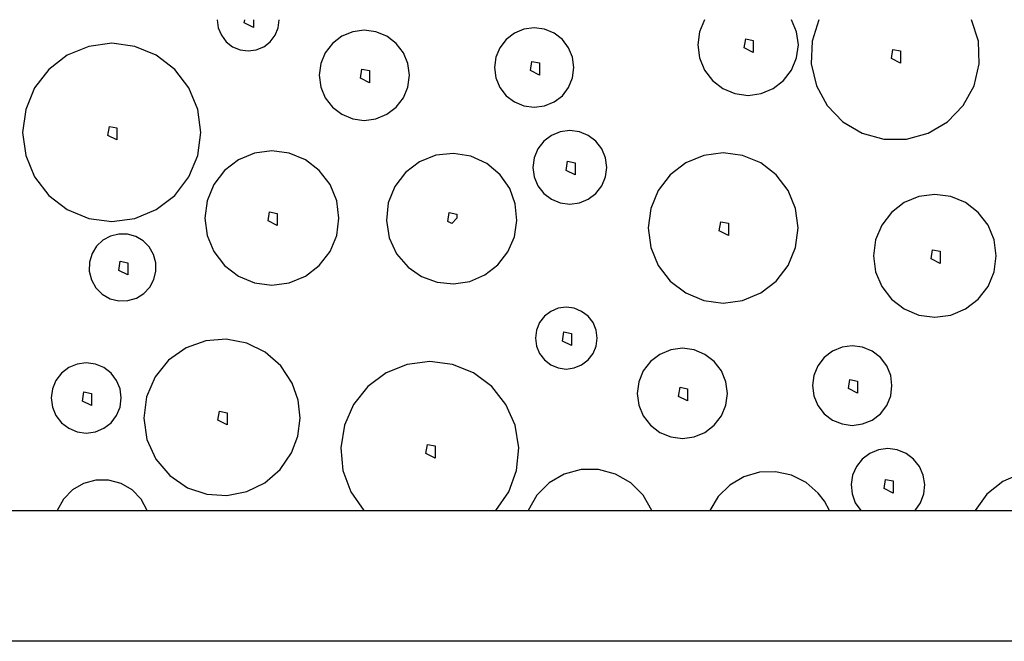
# Model space of a CAD drawing. Extents: x -94 to 1256, y 388 to 888.
# Tile 15 of 51: x 122.05 to 134.09, y 709.86 to 717.46. Entities that reach past the tile are written whole.
import ezdxf

# ---------------------------------------------------------------- set-up
doc = ezdxf.new("R2010")
doc.units = 0
doc.layers.get('0').update_dxf_attribs({"lineweight": 25})
doc.layers.add('X_Geometrie', color=7, linetype='Continuous', lineweight=25)
doc.layers.add('X_Schraffur', color=7, linetype='Continuous', lineweight=25, true_color=0xc0c0c0)

# ---------------------------------------------------------------- blocks, each defined once
blk = doc.blocks.new('Polygon-A07F5X39WF', base_point=(121.759, 709.863))
at = {"color": 0, "linetype": 'ByBlock', "lineweight": -2, "ltscale": 0.25}
for p, q in [((121.759, 711.463), (340.63, 711.463)), ((340.63, 709.863), (121.759, 709.863))]:
    blk.add_line(p, q, dxfattribs=at)
blk = doc.blocks.new('Schraffur-A07F5X3JWF', base_point=(118.259, 711.463))
at = {"color": 0, "linetype": 'ByBlock', "lineweight": -2, "ltscale": 0.25}
for p, q in [((124.468, 717.463), (124.48, 717.364)), ((124.48, 717.364), (124.517, 717.272)), ((124.798, 717.423), (124.805, 717.463)), ((124.91, 717.367), (124.798, 717.423)), ((124.91, 717.463), (124.91, 717.367)), ((125.174, 717.272), (125.211, 717.364)), ((125.211, 717.364), (125.223, 717.463)), ((128.344, 717.363), (128.218, 717.347)), ((128.469, 717.347), (128.344, 717.363)), ((130.426, 717.463), (130.364, 717.315)), ((131.551, 717.315), (131.489, 717.463)), ((131.823, 717.463), (131.741, 717.2)), ((133.774, 717.2), (133.692, 717.463)), ((124.517, 717.272), (124.577, 717.193)), ((125.114, 717.193), (125.174, 717.272)), ((125.99, 717.26), (125.876, 717.173)), ((126.123, 717.315), (125.99, 717.26)), ((126.265, 717.334), (126.123, 717.315)), ((126.408, 717.315), (126.265, 717.334)), ((126.541, 717.26), (126.408, 717.315)), ((126.655, 717.173), (126.541, 717.26)), ((128.101, 717.298), (128, 717.221)), ((128.218, 717.347), (128.101, 717.298)), ((128.586, 717.298), (128.469, 717.347)), ((128.687, 717.221), (128.586, 717.298)), ((130.364, 717.315), (130.343, 717.155)), ((131.573, 717.155), (131.551, 717.315)), ((122.895, 717.136), (122.632, 717.028)), ((123.177, 717.174), (122.895, 717.136)), ((123.459, 717.136), (123.177, 717.174)), ((123.721, 717.028), (123.459, 717.136)), ((124.577, 717.193), (124.655, 717.132)), ((124.655, 717.132), (124.747, 717.094)), ((124.944, 717.094), (125.035, 717.132)), ((125.035, 717.132), (125.114, 717.193)), ((125.876, 717.173), (125.788, 717.059)), ((126.743, 717.059), (126.655, 717.173)), ((127.923, 717.121), (127.874, 717.004)), ((128, 717.221), (127.923, 717.121)), ((128.764, 717.121), (128.687, 717.221)), ((128.813, 717.004), (128.764, 717.121)), ((130.343, 717.155), (130.363, 716.996)), ((130.91, 717.117), (130.929, 717.228)), ((131.022, 717.061), (130.91, 717.117)), ((130.929, 717.228), (131.022, 717.21)), ((131.022, 717.21), (131.022, 717.061)), ((131.552, 716.996), (131.573, 717.155)), ((131.741, 717.2), (131.731, 716.925)), ((133.784, 716.925), (133.774, 717.2)), ((122.632, 717.028), (122.407, 716.855)), ((123.947, 716.855), (123.721, 717.028)), ((124.747, 717.094), (124.845, 717.081)), ((124.845, 717.081), (124.944, 717.094)), ((125.788, 717.059), (125.733, 716.926)), ((126.798, 716.926), (126.743, 717.059)), ((127.874, 717.004), (127.858, 716.878)), ((128.829, 716.878), (128.813, 717.004)), ((130.363, 716.996), (130.424, 716.847)), ((131.491, 716.847), (131.552, 716.996)), ((132.71, 716.989), (132.729, 717.1)), ((132.729, 717.1), (132.822, 717.082)), ((132.822, 717.082), (132.822, 716.933)), ((125.733, 716.926), (125.714, 716.783)), ((126.817, 716.783), (126.798, 716.926)), ((127.858, 716.878), (127.874, 716.752)), ((128.296, 716.842), (128.315, 716.953)), ((128.315, 716.953), (128.408, 716.934)), ((128.408, 716.934), (128.408, 716.786)), ((128.813, 716.752), (128.829, 716.878)), ((131.731, 716.925), (131.794, 716.656)), ((132.822, 716.933), (132.71, 716.989)), ((133.721, 716.656), (133.784, 716.925)), ((122.407, 716.855), (122.233, 716.629)), ((124.12, 716.629), (123.947, 716.855)), ((125.714, 716.783), (125.733, 716.64)), ((126.218, 716.747), (126.237, 716.858)), ((126.237, 716.858), (126.33, 716.84)), ((126.33, 716.84), (126.33, 716.691)), ((126.798, 716.64), (126.817, 716.783)), ((127.874, 716.752), (127.923, 716.635)), ((128.408, 716.786), (128.296, 716.842)), ((128.764, 716.635), (128.813, 716.752)), ((130.424, 716.847), (130.522, 716.719)), ((131.393, 716.719), (131.491, 716.847)), ((125.733, 716.64), (125.788, 716.507)), ((126.33, 716.691), (126.218, 716.747)), ((126.743, 716.507), (126.798, 716.64)), ((127.923, 716.635), (128, 716.534)), ((128.687, 716.534), (128.764, 716.635)), ((130.522, 716.719), (130.65, 716.621)), ((131.266, 716.621), (131.393, 716.719)), ((131.794, 716.656), (131.926, 716.414)), ((133.589, 716.414), (133.721, 716.656)), ((122.233, 716.629), (122.125, 716.366)), ((124.229, 716.366), (124.12, 716.629)), ((128, 716.534), (128.101, 716.457)), ((128.586, 716.457), (128.687, 716.534)), ((130.65, 716.621), (130.798, 716.559)), ((130.798, 716.559), (130.958, 716.538)), ((130.958, 716.538), (131.117, 716.559)), ((131.117, 716.559), (131.266, 716.621)), ((125.788, 716.507), (125.876, 716.393)), ((125.876, 716.393), (125.99, 716.306)), ((126.541, 716.306), (126.655, 716.393)), ((126.655, 716.393), (126.743, 716.507)), ((128.101, 716.457), (128.218, 716.409)), ((128.218, 716.409), (128.344, 716.392)), ((128.344, 716.392), (128.469, 716.409)), ((128.469, 716.409), (128.586, 716.457)), ((131.926, 716.414), (132.117, 716.216)), ((133.398, 716.216), (133.589, 716.414)), ((122.125, 716.366), (122.087, 716.084)), ((124.266, 716.084), (124.229, 716.366)), ((125.99, 716.306), (126.123, 716.251)), ((126.408, 716.251), (126.541, 716.306)), ((123.13, 716.048), (123.148, 716.159)), ((123.148, 716.159), (123.241, 716.141)), ((126.123, 716.251), (126.265, 716.232)), ((126.265, 716.232), (126.408, 716.251)), ((132.117, 716.216), (132.354, 716.075)), ((133.161, 716.075), (133.398, 716.216)), ((122.087, 716.084), (122.125, 715.802)), ((123.241, 715.993), (123.13, 716.048)), ((123.241, 716.141), (123.241, 715.993)), ((124.229, 715.802), (124.266, 716.084)), ((128.553, 716.048), (128.46, 715.976)), ((128.662, 716.093), (128.553, 716.048)), ((128.779, 716.108), (128.662, 716.093)), ((128.896, 716.093), (128.779, 716.108)), ((129.004, 716.048), (128.896, 716.093)), ((129.098, 715.976), (129.004, 716.048)), ((132.354, 716.075), (132.62, 716.002)), ((132.895, 716.002), (133.161, 716.075)), ((128.46, 715.976), (128.388, 715.883)), ((129.169, 715.883), (129.098, 715.976)), ((132.62, 716.002), (132.895, 716.002)), ((122.125, 715.802), (122.233, 715.54)), ((124.12, 715.54), (124.229, 715.802)), ((124.923, 715.83), (124.725, 715.748)), ((125.135, 715.858), (124.923, 715.83)), ((125.348, 715.83), (125.135, 715.858)), ((125.545, 715.748), (125.348, 715.83)), ((127.141, 715.806), (126.941, 715.726)), ((127.355, 715.829), (127.141, 715.806)), ((127.568, 715.794), (127.355, 715.829)), ((127.764, 715.704), (127.568, 715.794)), ((128.388, 715.883), (128.343, 715.774)), ((129.214, 715.774), (129.169, 715.883)), ((130.416, 715.804), (130.195, 715.712)), ((130.654, 715.835), (130.416, 715.804)), ((130.891, 715.804), (130.654, 715.835)), ((131.113, 715.712), (130.891, 715.804)), ((124.725, 715.748), (124.555, 715.618)), ((125.715, 715.618), (125.545, 715.748)), ((126.941, 715.726), (126.769, 715.595)), ((127.928, 715.565), (127.764, 715.704)), ((128.343, 715.774), (128.328, 715.657)), ((128.732, 715.621), (128.75, 715.732)), ((128.75, 715.732), (128.843, 715.714)), ((128.843, 715.714), (128.843, 715.566)), ((129.23, 715.657), (129.214, 715.774)), ((130.195, 715.712), (130.004, 715.566)), ((131.303, 715.566), (131.113, 715.712)), ((124.555, 715.618), (124.425, 715.448)), ((125.846, 715.448), (125.715, 715.618)), ((126.769, 715.595), (126.639, 715.424)), ((128.043, 715.399), (127.928, 715.565)), ((128.328, 715.657), (128.343, 715.541)), ((128.843, 715.566), (128.732, 715.621)), ((129.214, 715.541), (129.23, 715.657)), ((130.004, 715.566), (129.859, 715.376)), ((131.449, 715.376), (131.303, 715.566)), ((122.233, 715.54), (122.407, 715.314)), ((123.947, 715.314), (124.12, 715.54)), ((124.425, 715.448), (124.343, 715.25)), ((125.928, 715.25), (125.846, 715.448)), ((128.343, 715.541), (128.388, 715.432)), ((128.388, 715.432), (128.46, 715.339)), ((129.098, 715.339), (129.169, 715.432)), ((129.169, 715.432), (129.214, 715.541)), ((122.407, 715.314), (122.632, 715.141)), ((123.721, 715.141), (123.947, 715.314)), ((126.639, 715.424), (126.559, 715.224)), ((128.112, 715.21), (128.043, 715.399)), ((128.46, 715.339), (128.553, 715.267)), ((129.004, 715.267), (129.098, 715.339)), ((129.859, 715.376), (129.767, 715.155)), ((131.54, 715.155), (131.449, 715.376)), ((133.242, 715.327), (133.048, 715.302)), ((133.437, 715.302), (133.242, 715.327)), ((124.343, 715.25), (124.315, 715.038)), ((125.955, 715.038), (125.928, 715.25)), ((126.559, 715.224), (126.536, 715.009)), ((128.132, 715.009), (128.112, 715.21)), ((128.553, 715.267), (128.662, 715.222)), ((128.662, 715.222), (128.779, 715.206)), ((128.779, 715.206), (128.896, 715.222)), ((128.896, 715.222), (129.004, 715.267)), ((132.867, 715.227), (132.711, 715.107)), ((133.048, 715.302), (132.867, 715.227)), ((133.618, 715.227), (133.437, 715.302)), ((133.773, 715.107), (133.618, 715.227)), ((122.632, 715.141), (122.895, 715.032)), ((123.459, 715.032), (123.721, 715.141)), ((125.088, 715.002), (125.107, 715.113)), ((125.107, 715.113), (125.199, 715.094)), ((125.199, 715.094), (125.2, 714.946)), ((127.287, 714.994), (127.305, 715.106)), ((127.305, 715.106), (127.398, 715.087)), ((127.398, 715.087), (127.398, 715.035)), ((129.767, 715.155), (129.736, 714.917)), ((131.572, 714.917), (131.54, 715.155)), ((132.711, 715.107), (132.592, 714.952)), ((133.893, 714.952), (133.773, 715.107)), ((122.895, 715.032), (123.177, 714.995)), ((123.177, 714.995), (123.459, 715.032)), ((124.315, 715.038), (124.343, 714.826)), ((125.2, 714.946), (125.088, 715.002)), ((125.928, 714.826), (125.955, 715.038)), ((126.536, 715.009), (126.57, 714.797)), ((127.334, 714.971), (127.287, 714.994)), ((127.334, 714.971), (127.398, 715.035)), ((128.102, 714.81), (128.132, 715.009)), ((130.606, 714.881), (130.625, 714.992)), ((130.625, 714.992), (130.718, 714.974)), ((130.718, 714.974), (130.718, 714.825)), ((132.592, 714.952), (132.517, 714.771)), ((133.968, 714.771), (133.893, 714.952)), ((123.263, 714.842), (123.161, 714.817)), ((123.368, 714.84), (123.263, 714.842)), ((123.47, 714.812), (123.368, 714.84)), ((124.343, 714.826), (124.425, 714.628)), ((125.846, 714.628), (125.928, 714.826)), ((129.736, 714.917), (129.767, 714.679)), ((130.718, 714.825), (130.606, 714.881)), ((131.54, 714.679), (131.572, 714.917)), ((123.068, 714.766), (122.992, 714.694)), ((123.161, 714.817), (123.068, 714.766)), ((123.561, 714.759), (123.47, 714.812)), ((123.635, 714.685), (123.561, 714.759)), ((126.57, 714.797), (126.661, 714.601)), ((128.022, 714.625), (128.102, 714.81)), ((132.517, 714.771), (132.491, 714.576)), ((133.993, 714.576), (133.968, 714.771)), ((122.936, 714.605), (122.904, 714.499)), ((122.992, 714.694), (122.936, 714.605)), ((123.688, 714.594), (123.635, 714.685)), ((123.716, 714.492), (123.688, 714.594)), ((124.425, 714.628), (124.555, 714.458)), ((125.715, 714.458), (125.846, 714.628)), ((126.661, 714.601), (126.8, 714.437)), ((127.899, 714.466), (128.022, 714.625)), ((129.767, 714.679), (129.859, 714.458)), ((131.449, 714.458), (131.54, 714.679)), ((133.195, 714.54), (133.214, 714.651)), ((133.214, 714.651), (133.306, 714.633)), ((133.306, 714.633), (133.307, 714.484)), ((122.904, 714.499), (122.901, 714.388)), ((123.262, 714.398), (123.281, 714.509)), ((123.281, 714.509), (123.374, 714.49)), ((123.374, 714.49), (123.374, 714.342)), ((123.718, 714.387), (123.716, 714.492)), ((127.74, 714.343), (127.899, 714.466)), ((132.491, 714.576), (132.517, 714.382)), ((133.307, 714.484), (133.195, 714.54)), ((133.968, 714.382), (133.993, 714.576)), ((122.901, 714.388), (122.928, 714.281)), ((123.374, 714.342), (123.262, 714.398)), ((123.693, 714.285), (123.718, 714.387)), ((124.555, 714.458), (124.725, 714.328)), ((125.545, 714.328), (125.715, 714.458)), ((126.8, 714.437), (126.966, 714.322)), ((127.554, 714.263), (127.74, 714.343)), ((129.859, 714.458), (130.004, 714.268)), ((131.303, 714.268), (131.449, 714.458)), ((132.517, 714.382), (132.592, 714.201)), ((133.893, 714.201), (133.968, 714.382)), ((122.928, 714.281), (122.983, 714.185)), ((123.642, 714.192), (123.693, 714.285)), ((124.725, 714.328), (124.923, 714.246)), ((124.923, 714.246), (125.135, 714.218)), ((125.135, 714.218), (125.348, 714.246)), ((125.348, 714.246), (125.545, 714.328)), ((126.966, 714.322), (127.155, 714.252)), ((127.155, 714.252), (127.355, 714.232)), ((127.355, 714.232), (127.554, 714.263)), ((130.004, 714.268), (130.195, 714.122)), ((131.113, 714.122), (131.303, 714.268)), ((122.983, 714.185), (123.061, 714.107)), ((123.061, 714.107), (123.157, 714.052)), ((123.48, 714.06), (123.57, 714.116)), ((123.57, 714.116), (123.642, 714.192)), ((130.195, 714.122), (130.416, 714.03)), ((130.891, 714.03), (131.113, 714.122)), ((132.592, 714.201), (132.711, 714.045)), ((133.773, 714.045), (133.893, 714.201)), ((123.157, 714.052), (123.264, 714.025)), ((123.264, 714.025), (123.375, 714.028)), ((123.375, 714.028), (123.48, 714.06)), ((130.416, 714.03), (130.654, 713.999)), ((130.654, 713.999), (130.891, 714.03)), ((132.711, 714.045), (132.867, 713.926)), ((133.618, 713.926), (133.773, 714.045)), ((128.546, 713.897), (128.467, 713.837)), ((128.637, 713.935), (128.546, 713.897)), ((128.734, 713.948), (128.637, 713.935)), ((128.832, 713.935), (128.734, 713.948)), ((128.923, 713.897), (128.832, 713.935)), ((129.002, 713.837), (128.923, 713.897)), ((132.867, 713.926), (133.048, 713.851)), ((133.437, 713.851), (133.618, 713.926)), ((128.407, 713.759), (128.37, 713.668)), ((128.467, 713.837), (128.407, 713.759)), ((129.062, 713.759), (129.002, 713.837)), ((129.099, 713.668), (129.062, 713.759)), ((133.048, 713.851), (133.242, 713.825)), ((133.242, 713.825), (133.437, 713.851)), ((128.37, 713.668), (128.357, 713.57)), ((128.687, 713.534), (128.706, 713.645)), ((128.706, 713.645), (128.799, 713.627)), ((128.799, 713.627), (128.799, 713.478)), ((129.112, 713.57), (129.099, 713.668)), ((124.326, 713.536), (124.088, 713.452)), ((124.578, 713.555), (124.326, 713.536)), ((124.827, 713.508), (124.578, 713.555)), ((125.053, 713.397), (124.827, 713.508)), ((128.357, 713.57), (128.37, 713.472)), ((128.799, 713.478), (128.687, 713.534)), ((129.099, 713.472), (129.112, 713.57)), ((124.088, 713.452), (123.872, 713.301)), ((125.243, 713.23), (125.053, 713.397)), ((128.37, 713.472), (128.407, 713.381)), ((128.407, 713.381), (128.467, 713.303)), ((129.002, 713.303), (129.062, 713.381)), ((129.062, 713.381), (129.099, 713.472)), ((130.012, 713.426), (129.879, 713.371)), ((130.155, 713.445), (130.012, 713.426)), ((130.297, 713.426), (130.155, 713.445)), ((130.43, 713.371), (130.297, 713.426)), ((131.99, 713.409), (131.889, 713.332)), ((132.107, 713.458), (131.99, 713.409)), ((132.233, 713.474), (132.107, 713.458)), ((132.358, 713.458), (132.233, 713.474)), ((132.475, 713.409), (132.358, 713.458)), ((132.576, 713.332), (132.475, 713.409)), ((122.866, 713.266), (122.755, 713.251)), ((122.977, 713.251), (122.866, 713.266)), ((123.872, 713.301), (123.706, 713.096)), ((127.066, 713.285), (126.79, 713.249)), ((127.342, 713.249), (127.066, 713.285)), ((128.467, 713.303), (128.546, 713.243)), ((128.923, 713.243), (129.002, 713.303)), ((129.765, 713.284), (129.677, 713.17)), ((129.879, 713.371), (129.765, 713.284)), ((130.544, 713.284), (130.43, 713.371)), ((130.632, 713.17), (130.544, 713.284)), ((131.889, 713.332), (131.812, 713.232)), ((132.653, 713.232), (132.576, 713.332)), ((122.563, 713.141), (122.495, 713.052)), ((122.652, 713.209), (122.563, 713.141)), ((122.755, 713.251), (122.652, 713.209)), ((123.08, 713.209), (122.977, 713.251)), ((123.169, 713.141), (123.08, 713.209)), ((123.237, 713.052), (123.169, 713.141)), ((125.383, 713.019), (125.243, 713.23)), ((126.531, 713.144), (126.308, 712.978)), ((126.79, 713.249), (126.531, 713.144)), ((127.6, 713.144), (127.342, 713.249)), ((127.824, 712.978), (127.6, 713.144)), ((128.546, 713.243), (128.637, 713.205)), ((128.637, 713.205), (128.734, 713.192)), ((128.734, 713.192), (128.832, 713.205)), ((128.832, 713.205), (128.923, 713.243)), ((129.677, 713.17), (129.622, 713.037)), ((130.687, 713.037), (130.632, 713.17)), ((131.812, 713.232), (131.764, 713.114)), ((132.702, 713.114), (132.653, 713.232)), ((122.495, 713.052), (122.452, 712.948)), ((123.28, 712.948), (123.237, 713.052)), ((123.706, 713.096), (123.601, 712.853)), ((125.456, 712.811), (125.383, 713.019)), ((129.622, 713.037), (129.603, 712.894)), ((130.706, 712.894), (130.687, 713.037)), ((131.764, 713.114), (131.747, 712.989)), ((132.185, 712.953), (132.204, 713.064)), ((132.204, 713.064), (132.297, 713.045)), ((132.297, 713.045), (132.297, 712.897)), ((132.718, 712.989), (132.702, 713.114)), ((122.452, 712.948), (122.437, 712.838)), ((122.819, 712.801), (122.837, 712.913)), ((122.837, 712.913), (122.93, 712.894)), ((123.294, 712.838), (123.28, 712.948)), ((126.308, 712.978), (126.134, 712.76)), ((127.997, 712.76), (127.824, 712.978)), ((130.107, 712.858), (130.126, 712.969)), ((130.126, 712.969), (130.219, 712.951)), ((130.219, 712.951), (130.219, 712.802)), ((131.747, 712.989), (131.764, 712.863)), ((132.297, 712.897), (132.185, 712.953)), ((132.702, 712.863), (132.718, 712.989)), ((122.437, 712.838), (122.452, 712.727)), ((122.93, 712.746), (122.819, 712.801)), ((122.93, 712.894), (122.93, 712.746)), ((123.28, 712.727), (123.294, 712.838)), ((123.601, 712.853), (123.568, 712.592)), ((125.479, 712.592), (125.456, 712.811)), ((129.603, 712.894), (129.622, 712.751)), ((130.219, 712.802), (130.107, 712.858)), ((130.687, 712.751), (130.706, 712.894)), ((131.764, 712.863), (131.812, 712.746)), ((132.653, 712.746), (132.702, 712.863)), ((122.452, 712.727), (122.495, 712.623)), ((123.237, 712.623), (123.28, 712.727)), ((124.476, 712.565), (124.495, 712.676)), ((124.495, 712.676), (124.588, 712.658)), ((124.588, 712.658), (124.588, 712.509)), ((126.134, 712.76), (126.022, 712.505)), ((128.11, 712.505), (127.997, 712.76)), ((129.622, 712.751), (129.677, 712.618)), ((130.632, 712.618), (130.687, 712.751)), ((131.812, 712.746), (131.889, 712.645)), ((132.576, 712.645), (132.653, 712.746)), ((122.495, 712.623), (122.563, 712.535)), ((123.169, 712.535), (123.237, 712.623)), ((123.568, 712.592), (123.607, 712.331)), ((124.588, 712.509), (124.476, 712.565)), ((125.452, 712.373), (125.479, 712.592)), ((129.677, 712.618), (129.765, 712.504)), ((130.544, 712.504), (130.632, 712.618)), ((131.889, 712.645), (131.99, 712.568)), ((131.99, 712.568), (132.107, 712.52)), ((132.358, 712.52), (132.475, 712.568)), ((132.475, 712.568), (132.576, 712.645)), ((122.563, 712.535), (122.652, 712.467)), ((122.652, 712.467), (122.755, 712.424)), ((122.755, 712.424), (122.866, 712.409)), ((122.866, 712.409), (122.977, 712.424)), ((122.977, 712.424), (123.08, 712.467)), ((123.08, 712.467), (123.169, 712.535)), ((126.022, 712.505), (125.977, 712.23)), ((128.155, 712.23), (128.11, 712.505)), ((129.765, 712.504), (129.879, 712.417)), ((129.879, 712.417), (130.012, 712.362)), ((130.297, 712.362), (130.43, 712.417)), ((130.43, 712.417), (130.544, 712.504)), ((132.107, 712.52), (132.233, 712.503)), ((132.233, 712.503), (132.358, 712.52)), ((123.607, 712.331), (123.715, 712.09)), ((125.375, 712.166), (125.452, 712.373)), ((130.012, 712.362), (130.155, 712.343)), ((130.155, 712.343), (130.297, 712.362)), ((125.977, 712.23), (126.004, 711.953)), ((127.019, 712.159), (127.037, 712.27)), ((127.037, 712.27), (127.13, 712.252)), ((127.13, 712.252), (127.13, 712.103)), ((128.128, 711.953), (128.155, 712.23)), ((132.553, 712.204), (132.446, 712.161)), ((132.668, 712.219), (132.553, 712.204)), ((132.783, 712.204), (132.668, 712.219)), ((132.89, 712.161), (132.783, 712.204)), ((123.715, 712.09), (123.886, 711.889)), ((125.235, 711.963), (125.375, 712.166)), ((127.13, 712.103), (127.019, 712.159)), ((132.354, 712.091), (132.282, 712.001)), ((132.446, 712.161), (132.354, 712.091)), ((132.982, 712.091), (132.89, 712.161)), ((133.054, 712.001), (132.982, 712.091)), ((125.048, 711.802), (125.235, 711.963)), ((126.004, 711.953), (126.1, 711.691)), ((128.032, 711.691), (128.128, 711.953)), ((128.917, 711.962), (128.711, 711.907)), ((129.131, 711.962), (128.917, 711.962)), ((129.338, 711.907), (129.131, 711.962)), ((131.295, 711.937), (131.097, 711.93)), ((131.489, 711.895), (131.295, 711.937)), ((132.282, 712.001), (132.235, 711.895)), ((133.101, 711.895), (133.054, 712.001)), ((122.982, 711.835), (122.831, 711.793)), ((123.139, 711.835), (122.982, 711.835)), ((123.291, 711.793), (123.139, 711.835)), ((123.886, 711.889), (124.105, 711.741)), ((128.711, 711.907), (128.525, 711.8)), ((129.524, 711.8), (129.338, 711.907)), ((130.906, 711.875), (130.735, 711.774)), ((131.097, 711.93), (130.906, 711.875)), ((131.667, 711.806), (131.489, 711.895)), ((132.235, 711.895), (132.217, 711.781)), ((132.621, 711.732), (132.639, 711.843)), ((132.639, 711.843), (132.732, 711.825)), ((132.732, 711.825), (132.732, 711.676)), ((133.119, 711.781), (133.101, 711.895)), ((134.072, 711.816), (133.879, 711.662)), ((134.298, 711.913), (134.072, 711.816)), ((122.696, 711.713), (122.587, 711.601)), ((122.831, 711.793), (122.696, 711.713)), ((123.426, 711.713), (123.291, 711.793)), ((123.535, 711.601), (123.426, 711.713)), ((124.105, 711.741), (124.339, 711.663)), ((124.585, 711.647), (124.827, 711.694)), ((124.827, 711.694), (125.048, 711.802)), ((128.525, 711.8), (128.374, 711.648)), ((129.675, 711.648), (129.524, 711.8)), ((130.735, 711.774), (130.594, 711.634)), ((131.817, 711.675), (131.667, 711.806)), ((132.217, 711.781), (132.229, 711.666)), ((132.732, 711.676), (132.621, 711.732)), ((133.107, 711.666), (133.119, 711.781)), ((122.587, 711.601), (122.511, 711.463)), ((123.611, 711.463), (123.535, 711.601)), ((124.339, 711.663), (124.585, 711.647)), ((126.1, 711.691), (126.259, 711.463)), ((127.872, 711.463), (128.032, 711.691)), ((128.374, 711.648), (128.267, 711.463)), ((129.782, 711.463), (129.675, 711.648)), ((130.594, 711.634), (130.492, 711.463)), ((131.894, 711.575), (131.817, 711.675)), ((131.954, 711.463), (131.894, 711.575)), ((132.229, 711.666), (132.269, 711.557)), ((133.067, 711.557), (133.107, 711.666)), ((133.879, 711.662), (133.734, 711.463)), ((132.269, 711.557), (132.336, 711.463)), ((133, 711.463), (133.067, 711.557))]:
    blk.add_line(p, q, dxfattribs=at)

msp = doc.modelspace()

# ---------------------------------------------------------------- block references
at = {"layer": 'X_Geometrie', "ltscale": 0.25}
msp.add_blockref('Polygon-A07F5X39WF', (121.759, 709.863), dxfattribs=at)
at = {"layer": 'X_Schraffur', "ltscale": 0.25}
msp.add_blockref('Schraffur-A07F5X3JWF', (118.259, 711.463), dxfattribs=at)

doc.saveas('drawing.dxf')
